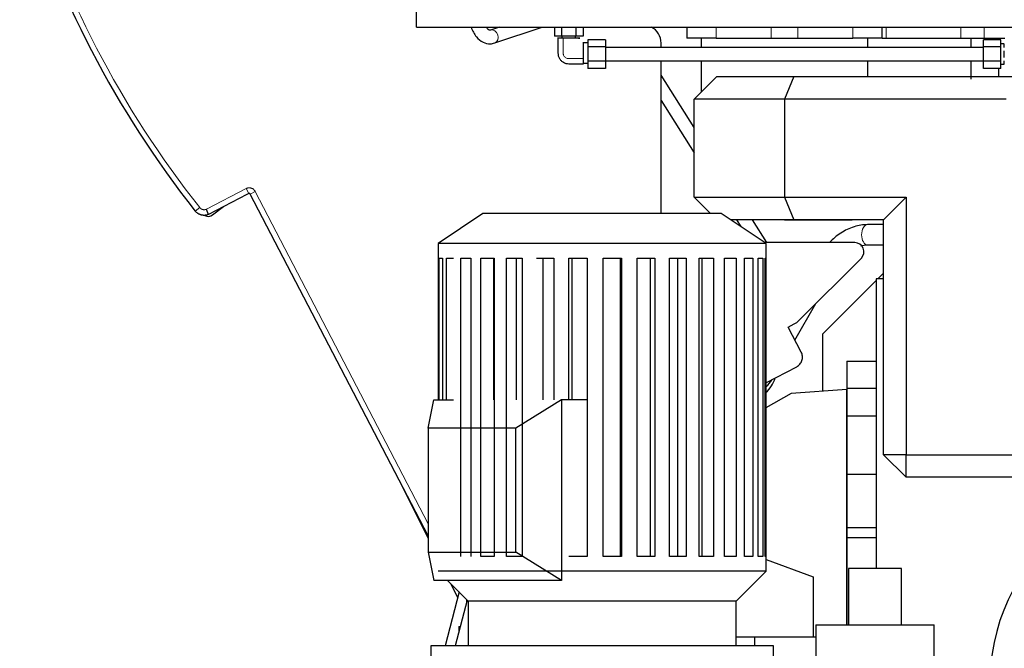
# Model space of a CAD drawing. Header units: inches. Extents: x 0 to 29700, y -16 to 21000.
# Tile 146 of 212: x 13348 to 14220, y 15274 to 15831. Entities that reach past the tile are written whole.
import ezdxf

# ---------------------------------------------------------------- set-up
doc = ezdxf.new("R2010")
doc.units = ezdxf.units.IN
doc.layers.add('254', color=7, linetype='Continuous', true_color=0xffffff)

msp = doc.modelspace()

# ---------------------------------------------------------------- linework, layer by layer
at = {"layer": '254', "color": 2, "linetype": 'Continuous', "lineweight": 25}
for p, q in [((13699.104, 15824.612), (13699.104, 15839.118)), ((13699.104, 15824.612), (15769.104, 15824.612)), ((13772.902, 15824.612), (13764.732, 15821.87)), ((13768.551, 15810.493), (13810.613, 15824.612)), ((13821.403, 15824.612), (13821.403, 15816.612)), ((13827.754, 15824.612), (13827.754, 15816.612)), ((13840.455, 15824.612), (13840.455, 15816.612)), ((13846.806, 15824.612), (13846.806, 15816.612)), ((13938.826, 15824.612), (13938.826, 15814.612)), ((14111.826, 15814.612), (14111.826, 15824.612)), ((13827.754, 15816.612), (13821.403, 15816.612)), ((13840.455, 15816.612), (13827.754, 15816.612)), ((13828.104, 15816.612), (13828.104, 15814.612)), ((13840.104, 15814.612), (13828.104, 15814.612)), ((13840.104, 15814.612), (13840.104, 15816.612)), ((13846.806, 15816.612), (13840.455, 15816.612)), ((13851.104, 15810.612), (13847.104, 15810.612)), ((13847.104, 15799.06), (13847.104, 15810.612)), ((13851.104, 15813.313), (13851.104, 15806.963)), ((13866.604, 15813.313), (13851.104, 15813.313)), ((13866.604, 15813.313), (13866.604, 15806.963)), ((13916.006, 15806.609), (13916.006, 15810.38)), ((13964.659, 15814.612), (13938.826, 15814.612)), ((13951.396, 15814.612), (13951.396, 15806.611)), ((13964.659, 15814.612), (14013.403, 15814.612)), ((14013.403, 15814.612), (14037.249, 15814.612)), ((14037.249, 15814.612), (14085.992, 15814.612)), ((14111.826, 15814.612), (14085.992, 15814.612)), ((14099.212, 15806.612), (14099.212, 15814.611)), ((14111.826, 15814.612), (14115.394, 15814.612)), ((14115.394, 15814.612), (14181.588, 15814.612)), ((14181.588, 15814.612), (14202.239, 15814.612)), ((14201.604, 15806.963), (14201.604, 15813.313)), ((14217.104, 15813.313), (14201.604, 15813.313)), ((14202.239, 15814.612), (14220.473, 15814.612)), ((14212.104, 15814.612), (14212.104, 15813.314)), ((14217.104, 15806.963), (14217.104, 15813.313)), ((14220.104, 15809.612), (14217.104, 15809.612)), ((14220.104, 15806.494), (14220.104, 15809.452)), ((13851.104, 15806.963), (13851.104, 15794.261)), ((13866.604, 15806.963), (13851.104, 15806.963)), ((13866.604, 15806.963), (13866.604, 15794.261)), ((14201.604, 15806.612), (13866.604, 15806.612)), ((14201.604, 15794.261), (14201.604, 15806.963)), ((14217.104, 15806.963), (14201.604, 15806.963)), ((14217.104, 15794.261), (14217.104, 15806.963)), ((14220.104, 15797.654), (14220.104, 15803.57)), ((13847.104, 15792.612), (13847.104, 15794.212)), ((13847.104, 15792.612), (13851.104, 15792.612)), ((13851.104, 15794.261), (13851.104, 15787.91)), ((13866.604, 15794.261), (13851.104, 15794.261)), ((13866.604, 15794.612), (14201.604, 15794.612)), ((13866.604, 15794.261), (13866.604, 15787.91)), ((13916.006, 15659.388), (13916.006, 15794.61)), ((13951.396, 15794.612), (13951.396, 15766.844)), ((14099.212, 15780.752), (14099.212, 15794.612)), ((14201.604, 15787.91), (14201.604, 15794.261)), ((14217.104, 15794.261), (14201.604, 15794.261)), ((14217.104, 15787.91), (14217.104, 15794.261)), ((14220.104, 15791.771), (14220.104, 15794.729)), ((13866.604, 15787.91), (13851.104, 15787.91)), ((14217.104, 15787.91), (14201.604, 15787.91)), ((14217.104, 15791.612), (14220.104, 15791.612)), ((13945.306, 15735.648), (13916.007, 15782.04)), ((13965.304, 15780.752), (13945.304, 15760.752)), ((13965.304, 15780.752), (14033.588, 15780.752)), ((14033.588, 15780.752), (14025.304, 15760.752)), ((14033.588, 15780.752), (14230.058, 15780.752)), ((13916.007, 15759.566), (13945.302, 15713.181)), ((13945.304, 15673.937), (13945.304, 15760.752)), ((14025.304, 15760.752), (13945.304, 15760.752)), ((14221.774, 15760.752), (14025.304, 15760.752)), ((14025.304, 15760.752), (14025.304, 15673.95)), ((13548.761, 15676.276), (13514.988, 15658.695)), ((13548.81, 15676.183), (13548.761, 15676.276)), ((13550.583, 15677.106), (13548.81, 15676.183)), ((13709.598, 15373.807), (13551.931, 15676.681)), ((13945.304, 15673.937), (14025.304, 15673.95)), ((13945.304, 15673.937), (13959.857, 15659.387)), ((14025.304, 15673.95), (14133.083, 15673.968)), ((14025.304, 15673.95), (14033.588, 15653.952)), ((14133.083, 15673.968), (14113.083, 15653.965)), ((14133.083, 15673.968), (14133.083, 15445.811)), ((13518.516, 15658.136), (13528.224, 15665.586)), ((13758.149, 15659.387), (13718.549, 15632.987)), ((13969.349, 15659.387), (13758.149, 15659.387)), ((14008.949, 15632.987), (13969.349, 15659.387)), ((14033.588, 15653.952), (13977.516, 15653.942)), ((13982.712, 15653.945), (13986.493, 15647.959)), ((14009.738, 15633.625), (13996.904, 15653.946)), ((14025.304, 15653.95), (14085.304, 15653.95)), ((14113.083, 15653.965), (14033.588, 15653.952)), ((14085.304, 15653.95), (14085.314, 15653.96)), ((14113.083, 15445.811), (14113.083, 15653.965)), ((14113.083, 15649.608), (14098.87, 15649.608)), ((13718.549, 15632.987), (13718.549, 15619.787)), ((14008.949, 15632.987), (13718.549, 15632.987)), ((14087.763, 15633.624), (14007.991, 15633.624)), ((14008.949, 15619.787), (14008.949, 15632.987)), ((14098.87, 15631.608), (14113.083, 15631.608)), ((13718.563, 15619.787), (13718.563, 15494.383)), ((13719.431, 15494.383), (13719.431, 15619.787)), ((13719.431, 15619.787), (13722.152, 15619.787)), ((13722.152, 15619.787), (13722.152, 15494.383)), ((13725.906, 15494.383), (13725.906, 15619.787)), ((13725.906, 15619.787), (13731.93, 15619.787)), ((13738.406, 15355.787), (13738.406, 15619.787)), ((13738.406, 15619.787), (13747.469, 15619.787)), ((13747.469, 15619.787), (13747.469, 15355.787)), ((13756.384, 15355.787), (13756.384, 15619.787)), ((13756.384, 15619.787), (13768.09, 15619.787)), ((13767.586, 15619.787), (13767.586, 15494.383)), ((13768.09, 15619.787), (13768.09, 15355.787)), ((13779.055, 15355.787), (13779.055, 15619.787)), ((13779.055, 15619.787), (13792.892, 15619.787)), ((13787.682, 15619.787), (13787.682, 15494.383)), ((13792.892, 15619.787), (13792.892, 15355.787)), ((13805.427, 15619.787), (13820.79, 15619.787)), ((13811.104, 15619.787), (13811.104, 15494.383)), ((13820.79, 15619.787), (13820.79, 15494.383)), ((13834.348, 15494.383), (13834.348, 15619.787)), ((13834.348, 15619.787), (13850.566, 15619.787)), ((13836.826, 15619.787), (13836.826, 15494.383)), ((13850.566, 15619.787), (13850.566, 15355.787)), ((13864.554, 15355.787), (13864.554, 15619.787)), ((13864.554, 15619.787), (13880.919, 15619.787)), ((13880.098, 15355.787), (13880.098, 15619.787)), ((13880.919, 15619.787), (13880.919, 15355.787)), ((13894.724, 15355.787), (13894.724, 15619.787)), ((13894.724, 15619.787), (13910.52, 15619.787)), ((13906.462, 15355.787), (13906.462, 15619.787)), ((13910.52, 15619.787), (13910.52, 15355.787)), ((13923.541, 15355.787), (13923.541, 15619.787)), ((13923.541, 15619.787), (13938.078, 15619.787)), ((13930.958, 15355.787), (13930.958, 15619.787)), ((13938.078, 15619.787), (13938.078, 15355.787)), ((13949.745, 15355.787), (13949.745, 15619.787)), ((13949.745, 15619.787), (13962.387, 15619.787)), ((13952.518, 15355.787), (13952.518, 15619.787)), ((13962.387, 15619.787), (13962.387, 15355.787)), ((13972.19, 15355.787), (13972.19, 15619.787)), ((13972.19, 15619.787), (13982.385, 15619.787)), ((13982.385, 15619.787), (13982.385, 15355.787)), ((13989.896, 15355.787), (13989.896, 15619.787)), ((13989.896, 15619.787), (13997.198, 15619.787)), ((13997.198, 15619.787), (13997.198, 15355.787)), ((14002.089, 15355.787), (14002.089, 15619.787)), ((14002.089, 15619.787), (14006.179, 15619.787)), ((14006.179, 15619.787), (14006.179, 15355.787)), ((14008.235, 15355.787), (14008.235, 15619.787)), ((14008.235, 15619.787), (14008.949, 15619.787)), ((14008.935, 15619.787), (14008.935, 15355.787)), ((14038.069, 15564.628), (14093.417, 15619.976)), ((14106.604, 15600.112), (14059.104, 15552.612)), ((14113.087, 15601.612), (14106.604, 15601.612)), ((14106.604, 15601.612), (14106.604, 15345.053)), ((14113.083, 15606.59), (14108.104, 15601.612)), ((14034.604, 15547.223), (14053.192, 15579.751)), ((14028.525, 15558.781), (14033.939, 15561.599)), ((14032.453, 15551.354), (14028.525, 15558.781)), ((14040.179, 15536.512), (14032.453, 15551.354)), ((14059.104, 15552.612), (14059.104, 15502.107)), ((14008.934, 15509.566), (14036.15, 15523.733)), ((14080.654, 15528.612), (14080.654, 15504.612)), ((14080.654, 15528.612), (14106.604, 15528.612)), ((14080.654, 15504.612), (14080.654, 15480.112)), ((14080.654, 15504.612), (14106.604, 15504.612)), ((14031.104, 15500.151), (14008.934, 15487.369)), ((14080.604, 15503.612), (14031.104, 15500.151)), ((14080.604, 15295.053), (14080.604, 15503.612)), ((13709.6, 15469.387), (13714.549, 15494.387)), ((13714.549, 15494.387), (13731.932, 15494.387)), ((13827.686, 15494.387), (13787.381, 15469.387)), ((13850.568, 15494.387), (13827.686, 15494.387)), ((13827.686, 15494.387), (13827.686, 15334.387)), ((14080.654, 15480.112), (14080.654, 15428.612)), ((14080.654, 15480.112), (14106.604, 15480.112)), ((13709.6, 15469.387), (13709.6, 15359.387)), ((13787.381, 15469.387), (13709.6, 15469.387)), ((13787.381, 15359.387), (13787.381, 15469.387)), ((14133.083, 15425.811), (14113.083, 15445.811)), ((14133.083, 15445.811), (14113.083, 15445.811)), ((14133.083, 15425.811), (14133.083, 15445.811)), ((14133.083, 15445.811), (14261.083, 15445.811)), ((13680.052, 15430.565), (13709.598, 15371.555)), ((14080.654, 15428.612), (14080.654, 15381.428)), ((14080.654, 15428.612), (14106.604, 15428.612)), ((14261.083, 15425.811), (14133.083, 15425.811)), ((14080.654, 15381.428), (14080.654, 15372.612)), ((14080.654, 15381.428), (14106.604, 15381.428)), ((14080.654, 15372.612), (14106.604, 15372.612)), ((14080.654, 15372.612), (14080.654, 15295.059)), ((13709.6, 15359.387), (13714.549, 15334.387)), ((13709.6, 15359.387), (13787.381, 15359.387)), ((13768.09, 15355.787), (13756.384, 15355.787)), ((13792.892, 15355.787), (13779.055, 15355.787)), ((13827.686, 15334.387), (13787.381, 15359.387)), ((13850.566, 15355.787), (13834.348, 15355.787)), ((13880.919, 15355.787), (13864.554, 15355.787)), ((13910.52, 15355.787), (13894.724, 15355.787)), ((13938.078, 15355.787), (13923.541, 15355.787)), ((13962.387, 15355.787), (13949.745, 15355.787)), ((13982.385, 15355.787), (13972.19, 15355.787)), ((13997.198, 15355.787), (13989.896, 15355.787)), ((14006.179, 15355.787), (14002.089, 15355.787)), ((14008.949, 15355.787), (14008.235, 15355.787)), ((14008.949, 15342.587), (14008.949, 15355.787)), ((14008.948, 15353.067), (14050.604, 15337.601)), ((14008.949, 15342.587), (13718.549, 15342.587)), ((13982.549, 15316.187), (14008.949, 15342.587)), ((14081.963, 15345.061), (14081.963, 15295.061)), ((14128.963, 15345.061), (14081.963, 15345.061)), ((14128.963, 15295.061), (14128.963, 15345.061)), ((13827.686, 15334.387), (13714.549, 15334.387)), ((13726.749, 15334.387), (13744.949, 15316.187)), ((13729.672, 15331.464), (13735.704, 15319.417)), ((14050.604, 15337.601), (14050.604, 15284.611)), ((13736.931, 15324.204), (13724.754, 15276.588)), ((13744.277, 15316.86), (13733.487, 15276.589)), ((13743.681, 15317.454), (13743.681, 15314.637)), ((13744.949, 15316.187), (13744.949, 15276.587)), ((13982.549, 15316.187), (13744.949, 15316.187)), ((13982.549, 15276.587), (13982.549, 15316.187)), ((14052.963, 15295.061), (14052.963, 15212.632)), ((14052.963, 15295.061), (14105.463, 15295.061)), ((14105.463, 15295.061), (14157.963, 15295.061)), ((14157.963, 15212.632), (14157.963, 15295.061)), ((13736.634, 15293.61), (13736.634, 15288.336)), ((13736.634, 15293.61), (13736.733, 15293.61)), ((13736.733, 15293.61), (13738.047, 15293.61)), ((13982.549, 15284.612), (13999.004, 15284.612)), ((13999.004, 15284.612), (14052.962, 15284.612)), ((13999.004, 15276.587), (13999.004, 15284.612)), ((13711.949, 15276.587), (13711.949, 15263.387)), ((14015.549, 15276.587), (13711.949, 15276.587)), ((14015.549, 15263.387), (14015.549, 15276.587))]:
    msp.add_line(p, q, dxfattribs=at)
at = {"layer": '254', "color": 110, "linetype": 'Continuous', "lineweight": 13}
for p, q in [((13964.659, 15824.612), (13964.659, 15814.612)), ((14013.403, 15824.612), (14013.403, 15814.612)), ((14037.249, 15824.612), (14037.249, 15814.612)), ((14085.992, 15824.612), (14085.992, 15814.612)), ((14115.394, 15824.612), (14115.394, 15814.612)), ((14181.588, 15824.612), (14181.588, 15814.612)), ((14202.239, 15824.612), (14202.239, 15814.612)), ((13768.546, 15810.492), (13768.551, 15810.493)), ((13513.043, 15663.201), (13548.275, 15681.541)), ((13550.583, 15677.106), (13548.275, 15681.541)), ((13551.931, 15676.681), (13556.366, 15678.99)), ((13556.366, 15678.99), (13709.599, 15384.634)), ((13503.215, 15661.606), (13507.14, 15664.704))]:
    msp.add_line(p, q, dxfattribs=at)
at = {"layer": '254', "color": 2, "linetype": 'Continuous', "lineweight": 25}
for centre, radius, start, end in [((14209.711, 16219.327), 900.105, 196.711747, 218.288253), ((13514.863, 15662.896), 6, 238.29375, 307.5), ((13987.439, 15523.112), 31, 313.903125, 342.445781), ((14384.114, 15242.705), 176.968, 129.104483, 232.954739)]:
    msp.add_arc(centre, radius, start, end, dxfattribs=at)
at = {"layer": '254', "color": 110, "linetype": 'Continuous', "lineweight": 13}
msp.add_arc((14209.711, 16219.327), 895.105, 196.711747, 218.288253, dxfattribs=at)
for centre, major_axis, ratio, start_param, end_param in [((13766.641, 15816.181), (1.909, -5.688), 0.8311584, 0, 3.1407741), ((14098.87, 15640.608), (0, -9), 0.5756266, 3.1415927, 4.712389), ((14098.87, 15640.608), (0, -9), 0.5756266, 4.712389, 6.2831853)]:
    msp.add_ellipse(centre, major_axis=major_axis, ratio=ratio, start_param=start_param, end_param=end_param, dxfattribs=at)
at = {"layer": '254', "color": 2, "linetype": 'Continuous', "lineweight": 25}
for centre, major_axis, ratio, start_param, end_param in [((13899.996, 15810.36), (11.327, 11.327), 0.9987828, 5.4983961, 6.5949183), ((14087.74, 15625.619), (7.422, 3.074), 0.9958623, 5.1065561, 7.4598145), ((14026.658, 15575.859), (-13.239, -9.707), 0.9746497, 1.4141718, 1.7274209)]:
    msp.add_ellipse(centre, major_axis=major_axis, ratio=ratio, start_param=start_param, end_param=end_param, dxfattribs=at)
for points, knots in [([(13747.586, 15824.611), (13747.587, 15824.609), (13748.792, 15821.308), (13751.735, 15815.907), (13757.722, 15810.834), (13763.806, 15809.433), (13767.22, 15810.057), (13768.551, 15810.493)], [0, 0, 0, 0, 0.0001795, 0.3271055, 0.6055082, 0.848537, 1, 1, 1, 1]), ([(13764.732, 15821.87), (13764.594, 15821.785), (13764.061, 15821.764), (13763.158, 15821.944), (13761.597, 15823.616), (13761.007, 15824.452)], [0, 0, 0, 0, 0.2485554, 0.7161625, 1, 1, 1, 1]), ([(13829.198, 15814.612), (13829.184, 15814.612), (13829.17, 15814.612), (13829.129, 15814.612), (13829.063, 15814.612), (13828.928, 15814.612), (13828.66, 15814.612), (13828.123, 15814.612), (13827.05, 15814.612), (13825.976, 15814.612), (13825.056, 15814.612), (13824.714, 15814.612), (13824.478, 15814.612), (13824.382, 15814.612), (13824.328, 15814.612), (13824.289, 15814.612), (13824.301, 15814.612), (13824.36, 15814.612), (13824.456, 15814.612), (13824.546, 15814.612), (13824.599, 15814.612)], [0, 0, 0, 0, 0.0055095, 0.0110189, 0.0220378, 0.0440756, 0.0881513, 0.1763025, 0.352605, 0.70521, 0.7933613, 0.8815125, 0.9035504, 0.9255882, 0.9366071, 0.9393618, 0.9421165, 0.947626, 0.9696638, 1, 1, 1, 1]), ([(13824.599, 15814.612), (13824.455, 15811.156), (13824.739, 15806.065), (13824.456, 15799.97), (13825.77, 15796.817), (13827.302, 15794.81), (13829.31, 15793.281), (13832.463, 15791.962), (13838.559, 15792.247), (13843.648, 15791.963), (13847.104, 15792.106)], [0, 0, 0, 0, 0.2533578, 0.3777778, 0.4388868, 0.4999352, 0.5611436, 0.6222795, 0.7466422, 1, 1, 1, 1]), ([(13842.805, 15814.612), (13842.921, 15814.612), (13843.19, 15814.612), (13843.495, 15814.612), (13843.731, 15814.612), (13843.826, 15814.612), (13843.881, 15814.612), (13843.919, 15814.612), (13843.907, 15814.612), (13843.849, 15814.612), (13843.656, 15814.612), (13842.838, 15814.612), (13841.47, 15814.612), (13840.081, 15814.612), (13839.283, 15814.612), (13839.077, 15814.612), (13839.027, 15814.612), (13839.005, 15814.612), (13838.942, 15814.612), (13838.822, 15814.612), (13838.63, 15814.612), (13838.167, 15814.612), (13837.478, 15814.612), (13835.638, 15814.612), (13833.491, 15814.612), (13831.344, 15814.612), (13830.271, 15814.612), (13829.733, 15814.612), (13829.466, 15814.612), (13829.33, 15814.612), (13829.256, 15814.612), (13829.213, 15814.612), (13829.198, 15814.612)], [0, 0, 0, 0, 0.0318275, 0.0739219, 0.0844456, 0.0949692, 0.100231, 0.1015464, 0.1028619, 0.1054928, 0.1160164, 0.1581109, 0.3264887, 0.4948665, 0.536961, 0.5474846, 0.5501155, 0.5514309, 0.5527464, 0.5580082, 0.5685318, 0.5790554, 0.6211499, 0.6632443, 0.8316222, 0.9158111, 0.9579055, 0.9789528, 0.9894764, 0.9947382, 0.9973691, 1, 1, 1, 1]), ([(13847.104, 15796.706), (13847.104, 15796.72), (13847.104, 15796.763), (13847.104, 15796.838), (13847.104, 15796.973), (13847.104, 15797.241), (13847.104, 15797.778), (13847.104, 15798.851), (13847.104, 15800.998), (13847.104, 15803.145), (13847.104, 15804.986), (13847.104, 15805.674), (13847.104, 15806.137), (13847.104, 15806.329), (13847.104, 15806.45), (13847.104, 15806.512), (13847.104, 15806.535), (13847.104, 15806.585), (13847.104, 15806.79), (13847.104, 15807.589), (13847.104, 15808.978), (13847.104, 15810.293), (13847.104, 15811.017), (13847.104, 15811.117)], [0, 0, 0, 0, 0.0030258, 0.0060516, 0.0121031, 0.0242062, 0.0484124, 0.0968248, 0.1936496, 0.3872993, 0.4357117, 0.4841241, 0.4962272, 0.5083303, 0.5143818, 0.5158947, 0.5174076, 0.5204334, 0.5325365, 0.5809489, 0.7745985, 0.9682481, 1, 1, 1, 1]), ([(13847.104, 15792.166), (13847.104, 15792.3), (13847.104, 15792.584), (13847.104, 15793.484), (13847.104, 15794.557), (13847.104, 15795.631), (13847.104, 15796.168), (13847.104, 15796.435), (13847.104, 15796.571), (13847.104, 15796.636), (13847.104, 15796.677), (13847.104, 15796.691), (13847.104, 15796.706)], [0, 0, 0, 0, 0.08773, 0.1890933, 0.5945467, 0.7972733, 0.8986367, 0.9493183, 0.9746592, 0.9873296, 0.9936648, 1, 1, 1, 1]), ([(14190.655, 15778.496), (14190.679, 15782.389), (14190.682, 15787.771), (14190.688, 15793.147), (14190.69, 15794.6)], [0, 0, 0, 0, 0.7298116, 1, 1, 1, 1]), ([(14215.104, 15787.909), (14215.104, 15786.31), (14215.104, 15783.924), (14215.104, 15781.539), (14215.104, 15780.752)], [0, 0, 0, 0, 0.6703168, 1, 1, 1, 1]), ([(13551.931, 15676.681), (13551.901, 15676.74), (13551.865, 15676.794), (13551.804, 15676.871), (13551.783, 15676.895), (13551.737, 15676.942), (13551.712, 15676.964), (13551.637, 15677.028), (13551.584, 15677.064), (13551.512, 15677.104), (13551.497, 15677.111), (13551.468, 15677.126), (13551.453, 15677.132), (13551.408, 15677.152), (13551.377, 15677.163), (13551.284, 15677.193), (13551.22, 15677.206), (13551.138, 15677.215), (13551.122, 15677.216), (13551.089, 15677.218), (13551.04, 15677.22), (13550.959, 15677.217), (13550.894, 15677.208), (13550.846, 15677.199), (13550.83, 15677.196), (13550.798, 15677.188), (13550.782, 15677.184), (13550.703, 15677.161), (13550.642, 15677.137), (13550.583, 15677.106)], [0, 0, 0, 0, 0.125, 0.125, 0.1875, 0.1875, 0.25, 0.25, 0.375, 0.375, 0.40625, 0.40625, 0.4375, 0.4375, 0.5, 0.5, 0.625, 0.625, 0.65625, 0.65625, 0.6875, 0.75, 0.8125, 0.8125, 0.84375, 0.84375, 0.875, 0.875, 1, 1, 1, 1]), ([(13514.343, 15658.359), (13514.336, 15658.357), (13514.328, 15658.354), (13514.312, 15658.349), (13514.289, 15658.341), (13514.236, 15658.322), (13514.128, 15658.287), (13513.912, 15658.218), (13513.725, 15658.166), (13513.35, 15658.067), (13513.098, 15658.011), (13512.717, 15657.942), (13512.589, 15657.921), (13512.397, 15657.894), (13512.333, 15657.886), (13512.204, 15657.87), (13512.139, 15657.863), (13511.817, 15657.83), (13511.559, 15657.813), (13511.045, 15657.801), (13510.532, 15657.808), (13510.022, 15657.855), (13509.512, 15657.921), (13509.258, 15657.965), (13508.941, 15658.031), (13508.878, 15658.045), (13508.752, 15658.074), (13508.688, 15658.089), (13508.5, 15658.137), (13508.375, 15658.17), (13508.004, 15658.279), (13507.517, 15658.442), (13506.81, 15658.742), (13506.353, 15658.978), (13506.017, 15659.169), (13505.905, 15659.235), (13505.74, 15659.337), (13505.685, 15659.372), (13505.576, 15659.443), (13505.522, 15659.478), (13504.611, 15660.094), (13503.859, 15660.79), (13503.215, 15661.606)], [0, 0, 0, 0, 0.0019531, 0.0019531, 0.0039062, 0.0078125, 0.015625, 0.03125, 0.0625, 0.0625, 0.125, 0.125, 0.15625, 0.15625, 0.171875, 0.171875, 0.1875, 0.1875, 0.25, 0.25, 0.3125, 0.375, 0.375, 0.4375, 0.4375, 0.453125, 0.453125, 0.46875, 0.46875, 0.5, 0.5, 0.5625, 0.625, 0.6875, 0.6875, 0.71875, 0.71875, 0.734375, 0.734375, 0.75, 0.75, 1, 1, 1, 1]), ([(13514.988, 15658.695), (13514.976, 15658.722), (13514.962, 15658.754), (13514.93, 15658.829), (13514.893, 15658.915), (13514.847, 15659.021), (13514.809, 15659.109), (13514.79, 15659.154), (13514.769, 15659.203), (13514.754, 15659.236), (13514.747, 15659.253), (13514.71, 15659.339), (13514.647, 15659.485), (13514.541, 15659.73), (13514.463, 15659.91), (13514.402, 15660.051), (13514.371, 15660.124), (13514.339, 15660.198), (13514.317, 15660.249), (13514.306, 15660.274), (13514.251, 15660.402), (13514.16, 15660.613), (13514.017, 15660.945), (13513.916, 15661.178), (13513.839, 15661.357), (13513.8, 15661.447), (13513.76, 15661.539), (13513.734, 15661.601), (13513.72, 15661.632), (13513.653, 15661.787), (13513.599, 15661.912), (13513.49, 15662.165), (13513.381, 15662.419), (13513.269, 15662.678), (13513.185, 15662.873), (13513.142, 15662.971), (13513.093, 15663.086), (13513.07, 15663.14), (13513.061, 15663.16), (13513.057, 15663.168), (13513.056, 15663.173), (13513.05, 15663.185), (13513.047, 15663.193), (13513.043, 15663.201)], [0, 0, 0, 0, 0.0625, 0.0625, 0.125, 0.1875, 0.1875, 0.21875, 0.234375, 0.234375, 0.25, 0.25, 0.3125, 0.375, 0.4375, 0.4375, 0.46875, 0.484375, 0.484375, 0.5, 0.5, 0.5625, 0.625, 0.6875, 0.6875, 0.71875, 0.734375, 0.734375, 0.75, 0.75, 0.8125, 0.8125, 0.875, 0.9375, 0.9375, 0.96875, 0.984375, 0.9921875, 0.9941406, 0.9941406, 0.9960937, 0.9960937, 1, 1, 1, 1]), ([(13514.988, 15658.695), (13514.909, 15658.654), (13514.833, 15658.614), (13514.743, 15658.567), (13514.725, 15658.558), (13514.69, 15658.54), (13514.672, 15658.531), (13514.621, 15658.504), (13514.589, 15658.487), (13514.528, 15658.455), (13514.499, 15658.441), (13514.46, 15658.42), (13514.448, 15658.414), (13514.425, 15658.402), (13514.404, 15658.391), (13514.386, 15658.382), (13514.371, 15658.374), (13514.365, 15658.37), (13514.349, 15658.362), (13514.343, 15658.359), (13514.343, 15658.359)], [0, 0, 0, 0, 0.25165, 0.25165, 0.3145625, 0.3145625, 0.377475, 0.377475, 0.5033, 0.5033, 0.629125, 0.629125, 0.6920375, 0.6920375, 0.75495, 0.8178625, 0.8178625, 0.880775, 0.880775, 1, 1, 1, 1]), ([(14098.957, 15649.606), (14094.891, 15649.568), (14086.92, 15648.291), (14075.14, 15642.715), (14068.21, 15636.869), (14065.178, 15633.657)], [0, 0, 0, 0, 0.3373029, 0.6745997, 1, 1, 1, 1]), ([(14036.15, 15523.733), (14036.152, 15523.735), (14036.154, 15523.736), (14037.251, 15524.308), (14038.243, 15525.105), (14039.829, 15526.996), (14040.44, 15528.112), (14040.998, 15529.88), (14041.127, 15530.498), (14041.26, 15531.729), (14041.268, 15532.347), (14041.159, 15533.585), (14041.042, 15534.202), (14040.696, 15535.386), (14040.467, 15535.96), (14040.179, 15536.512)], [0, 0, 0, 0, 0.0004792, 0.0004792, 0.2504723, 0.2504723, 0.5004653, 0.5004653, 0.6254619, 0.6254619, 0.7504584, 0.7504584, 0.8754549, 0.8754549, 1, 1, 1, 1]), ([(14008.961, 15505.931), (14009.029, 15505.999), (14010.853, 15507.824), (14012.522, 15509.781), (14013.994, 15511.797)], [0, 0, 0, 0, 0.0374322, 1, 1, 1, 1])]:
    msp.add_open_spline(points, degree=3, knots=knots, dxfattribs=at)
at = {"layer": '254', "color": 110, "linetype": 'Continuous', "lineweight": 13}
for points, knots in [([(13829.198, 15814.612), (13829.198, 15812.886), (13829.198, 15809.435), (13829.198, 15805.552), (13829.198, 15803.071), (13829.198, 15802.204), (13829.198, 15801.699), (13829.202, 15801.351), (13829.235, 15800.92), (13829.496, 15799.561), (13830.152, 15798.422), (13831.626, 15797.298), (13832.584, 15796.902), (13833.413, 15796.743), (13833.843, 15796.71), (13834.191, 15796.705), (13834.697, 15796.706), (13835.564, 15796.706), (13838.044, 15796.706), (13841.927, 15796.706), (13845.379, 15796.706), (13847.104, 15796.706)], [0, 0, 0, 0, 0.125, 0.25, 0.28125, 0.3046875, 0.3125, 0.3203125, 0.34375, 0.375, 0.5, 0.5625, 0.625, 0.65625, 0.6796875, 0.6875, 0.6953125, 0.71875, 0.75, 0.875, 1, 1, 1, 1]), ([(13548.275, 15681.541), (13548.45, 15681.633), (13548.809, 15681.797), (13549.181, 15681.926), (13549.466, 15682.009), (13549.562, 15682.034), (13549.754, 15682.08), (13549.85, 15682.1), (13550.139, 15682.154), (13550.526, 15682.206), (13550.917, 15682.221), (13551.212, 15682.218), (13551.31, 15682.214), (13551.458, 15682.205), (13551.507, 15682.202), (13551.606, 15682.193), (13551.655, 15682.188), (13551.9, 15682.161), (13552.093, 15682.13), (13552.476, 15682.05), (13552.665, 15682), (13553.038, 15681.882), (13553.222, 15681.814), (13553.449, 15681.717), (13553.494, 15681.697), (13553.584, 15681.656), (13553.718, 15681.593), (13553.849, 15681.525), (13554.106, 15681.383), (13554.439, 15681.178), (13554.751, 15680.942), (13554.977, 15680.753), (13555.05, 15680.687), (13555.159, 15680.586), (13555.195, 15680.552), (13555.266, 15680.483), (13555.301, 15680.449), (13555.473, 15680.273), (13555.732, 15679.979), (13555.962, 15679.663), (13556.176, 15679.335), (13556.275, 15679.166), (13556.366, 15678.99)], [0, 0, 0, 0, 0.0625, 0.125, 0.125, 0.15625, 0.15625, 0.1875, 0.1875, 0.25, 0.3125, 0.3125, 0.34375, 0.34375, 0.359375, 0.359375, 0.375, 0.375, 0.4375, 0.4375, 0.5, 0.5, 0.5625, 0.5625, 0.578125, 0.578125, 0.59375, 0.625, 0.625, 0.6875, 0.75, 0.75, 0.78125, 0.78125, 0.796875, 0.796875, 0.8125, 0.8125, 0.875, 0.9375, 0.9375, 1, 1, 1, 1]), ([(13507.14, 15664.704), (13507.225, 15664.596), (13507.314, 15664.492), (13507.5, 15664.293), (13507.693, 15664.101), (13507.901, 15663.927), (13508.117, 15663.761), (13508.229, 15663.682), (13508.373, 15663.588), (13508.402, 15663.57), (13508.461, 15663.534), (13508.549, 15663.48), (13508.757, 15663.363), (13509.063, 15663.215), (13509.316, 15663.116), (13509.573, 15663.028), (13509.704, 15662.99), (13509.904, 15662.939), (13509.971, 15662.924), (13510.105, 15662.896), (13510.173, 15662.883), (13510.375, 15662.85), (13510.645, 15662.816), (13510.916, 15662.804), (13511.188, 15662.804), (13511.324, 15662.809), (13511.495, 15662.823), (13511.529, 15662.826), (13511.598, 15662.833), (13511.632, 15662.837), (13511.734, 15662.85), (13511.802, 15662.859), (13512.004, 15662.893), (13512.137, 15662.92), (13512.4, 15662.986), (13512.53, 15663.024), (13512.691, 15663.078), (13512.723, 15663.09), (13512.787, 15663.112), (13512.883, 15663.145), (13512.979, 15663.179), (13513.043, 15663.201)], [0, 0, 0, 0, 0.0625, 0.0625, 0.125, 0.1875, 0.1875, 0.25, 0.25, 0.265625, 0.265625, 0.28125, 0.3125, 0.375, 0.4375, 0.4375, 0.5, 0.5, 0.53125, 0.53125, 0.5625, 0.5625, 0.625, 0.6875, 0.6875, 0.75, 0.75, 0.765625, 0.765625, 0.78125, 0.78125, 0.8125, 0.8125, 0.875, 0.875, 0.9375, 0.9375, 0.953125, 0.953125, 0.96875, 1, 1, 1, 1])]:
    msp.add_open_spline(points, degree=3, knots=knots, dxfattribs=at)
at = {"layer": '254', "color": 2, "linetype": 'Continuous', "lineweight": 25}
for points in [[(14190.703, 15806.6), (14190.704, 15809.268), (14190.703, 15811.938), (14190.699, 15814.614)], [(14092.864, 15630.793), (14094.836, 15631.339), (14096.801, 15631.607), (14098.783, 15631.609)]]:
    msp.add_open_spline(points, degree=3, dxfattribs=at)

doc.saveas('drawing.dxf')
